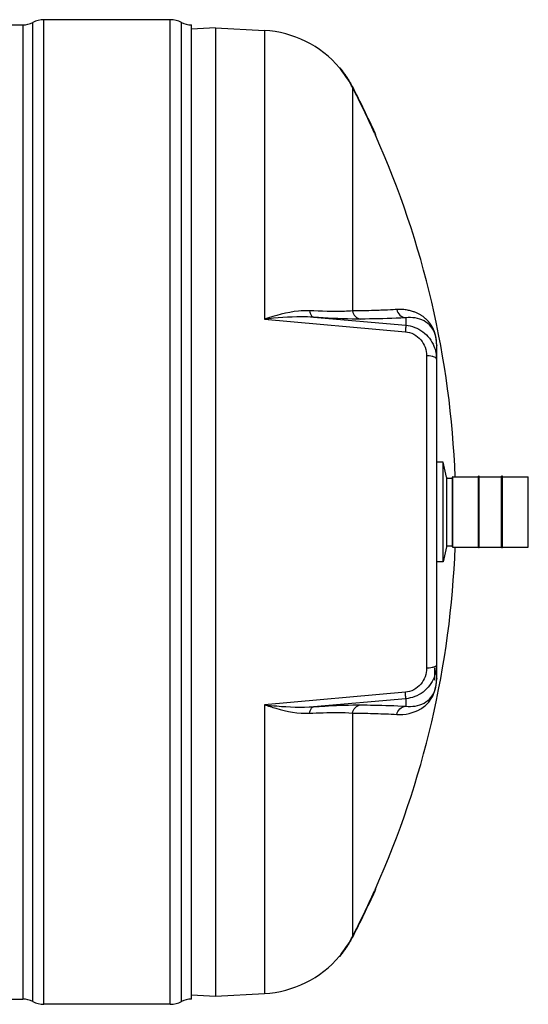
# Model space of a CAD drawing. Header units: millimetres. Extents: x 0 to 297, y 0 to 210.
# Tile 12 of 29: x 139 to 173, y 52 to 118. Entities that reach past the tile are written whole.
import ezdxf

# ---------------------------------------------------------------- set-up
doc = ezdxf.new("R2010")
doc.units = ezdxf.units.MM
doc.header["$LTSCALE"] = 16.335
doc.layers.get('0').update_dxf_attribs({"linetype": 'CONTINUOUS'})
doc.layers.add('08_SURFACES', color=7, linetype='CONTINUOUS')
doc.layers.add('AXES_REF', color=7, linetype='CONTINUOUS')

msp = doc.modelspace()

# ---------------------------------------------------------------- linework, layer by layer
at = {"color": 7, "linetype": 'Continuous'}
for p, q in [((42.302, 117.349), (139.039, 117.349)), ((148.939, 117.702), (140.454, 117.702)), ((150.354, 51.895), (150.354, 117.349)), ((151.966, 117.151), (150.354, 117.066)), ((151.966, 117.151), (155.256, 116.978)), ((151.966, 117.151), (151.966, 52.093)), ((166.816, 95.924), (166.816, 73.327)), ((167.495, 86.973), (167.495, 82.271)), ((167.495, 86.885), (167.891, 86.885)), ((167.891, 82.274), (167.891, 86.97)), ((169.687, 87.04), (169.63, 87.04)), ((169.63, 82.204), (169.63, 87.04)), ((169.687, 82.204), (169.687, 87.04)), ((171.243, 87.04), (171.186, 87.04)), ((171.186, 82.204), (171.186, 87.04)), ((171.243, 82.204), (171.243, 87.04)), ((167.495, 82.359), (167.891, 82.359)), ((169.687, 82.204), (169.63, 82.204)), ((171.243, 82.204), (171.186, 82.204)), ((166.674, 74.162), (166.674, 73.327)), ((166.816, 73.315), (166.816, 73.327)), ((42.302, 51.895), (139.039, 51.895)), ((150.358, 52.178), (151.966, 52.093)), ((151.966, 52.093), (155.256, 52.266)), ((148.939, 51.542), (140.454, 51.542))]:
    msp.add_line(p, q, dxfattribs=at)
at = {"color": 9, "linetype": 'Continuous'}
for p, q in [((139.039, 117.349), (139.039, 51.895)), ((139.705, 51.729), (139.705, 117.515)), ((140.454, 51.542), (140.454, 117.702)), ((148.939, 51.542), (148.939, 117.702)), ((149.688, 51.729), (149.688, 117.515)), ((155.256, 116.978), (155.256, 97.569)), ((163.146, 98.176), (163.086, 98.174)), ((155.256, 97.569), (164.726, 96.734)), ((158.568, 97.705), (164.75, 97.169)), ((164.75, 97.676), (164.75, 97.169)), ((166.824, 96), (166.823, 96.017)), ((166.83, 87.964), (166.83, 95.79)), ((166.146, 95.125), (166.146, 74.119)), ((167.905, 82.26), (167.905, 86.984)), ((172.968, 82.26), (172.968, 86.984)), ((166.83, 73.454), (166.83, 81.28)), ((164.726, 72.51), (155.256, 71.675)), ((155.256, 71.675), (155.256, 52.266)), ((164.75, 72.075), (158.568, 71.539)), ((164.75, 72.075), (164.75, 71.568)), ((163.085, 71.071), (163.146, 71.068))]:
    msp.add_line(p, q, dxfattribs=at)
for points in [[(166.823, 96.017), (166.822, 96.034), (166.82, 96.051), (166.819, 96.068), (166.818, 96.085), (166.816, 96.102), (166.814, 96.119), (166.813, 96.137), (166.811, 96.154), (166.809, 96.172), (166.807, 96.189), (166.804, 96.207), (166.802, 96.225), (166.799, 96.242), (166.797, 96.26), (166.794, 96.279), (166.791, 96.297), (166.788, 96.316), (166.785, 96.336), (166.781, 96.356), (166.777, 96.376), (166.773, 96.396), (166.769, 96.416), (166.765, 96.436), (166.761, 96.455), (166.756, 96.474), (166.752, 96.492), (166.748, 96.51), (166.743, 96.527), (166.739, 96.543), (166.735, 96.558), (166.731, 96.573), (166.727, 96.587), (166.723, 96.601), (166.719, 96.614), (166.715, 96.627), (166.712, 96.639), (166.708, 96.651), (166.704, 96.662), (166.7, 96.674), (166.697, 96.685), (166.693, 96.696), (166.689, 96.708), (166.685, 96.719), (166.681, 96.73), (166.677, 96.741), (166.673, 96.753), (166.669, 96.764), (166.664, 96.776), (166.66, 96.788), (166.655, 96.8), (166.65, 96.811), (166.646, 96.823), (166.641, 96.834), (166.636, 96.846), (166.631, 96.857), (166.627, 96.868), (166.622, 96.88), (166.617, 96.891), (166.611, 96.902), (166.606, 96.913), (166.601, 96.925), (166.596, 96.936), (166.59, 96.948), (166.584, 96.959), (166.578, 96.971), (166.572, 96.983), (166.566, 96.995), (166.56, 97.007), (166.553, 97.02), (166.547, 97.032), (166.54, 97.045), (166.533, 97.057), (166.525, 97.07), (166.518, 97.083), (166.51, 97.097), (166.502, 97.11), (166.494, 97.124), (166.485, 97.138), (166.476, 97.152), (166.467, 97.166), (166.458, 97.181), (166.448, 97.196), (166.438, 97.211), (166.427, 97.226), (166.416, 97.242), (166.405, 97.258), (166.393, 97.274), (166.381, 97.29), (166.369, 97.307), (166.355, 97.324), (166.342, 97.341), (166.328, 97.358), (166.313, 97.376), (166.298, 97.394), (166.282, 97.412), (166.266, 97.431), (166.248, 97.45), (166.231, 97.469), (166.212, 97.488), (166.193, 97.508), (166.173, 97.528), (166.152, 97.549), (166.13, 97.569), (166.107, 97.591), (166.082, 97.612), (166.057, 97.634), (166.03, 97.657), (166.002, 97.68), (165.973, 97.703), (165.943, 97.726), (165.911, 97.749), (165.878, 97.773), (165.843, 97.796), (165.808, 97.82), (165.771, 97.843), (165.732, 97.866), (165.693, 97.889), (165.652, 97.912), (165.609, 97.934), (165.565, 97.957), (165.52, 97.978), (165.473, 98), (165.423, 98.021), (165.372, 98.042), (165.318, 98.062), (165.262, 98.082), (165.204, 98.101), (165.142, 98.12), (165.078, 98.138), (165.011, 98.154), (164.941, 98.17), (164.867, 98.184), (164.791, 98.197), (164.711, 98.208), (164.627, 98.218), (164.54, 98.224), (164.449, 98.229), (164.353, 98.231), (164.254, 98.23), (164.15, 98.225)], [(166.83, 95.79), (166.83, 95.808), (166.83, 95.827), (166.83, 95.844), (166.83, 95.862), (166.829, 95.88), (166.829, 95.897), (166.828, 95.915), (166.828, 95.932), (166.827, 95.949), (166.826, 95.966), (166.825, 95.983), (166.824, 96)]]:
    msp.add_lwpolyline(points, dxfattribs=at)
at = {"color": 7, "linetype": 'Continuous'}
for centre, radius, start, end in [((139.039, 118.763), 1.414, 270, 298.07249), ((140.454, 116.111), 1.591, 90, 118.07249), ((148.939, 116.111), 1.591, 61.92751, 90), ((150.354, 118.763), 1.414, 241.92751, 270), ((154.886, 109.916), 7.071, 40.01694, 87), ((167.905, 86.97), 0.0141, 90, 180), ((172.968, 86.97), 0.0141, 0, 90), ((167.905, 82.274), 0.0141, 180, 270), ((172.968, 82.274), 0.0141, 270, 360), ((154.886, 59.328), 7.071, 273, 319.98306), ((139.039, 50.481), 1.414, 61.92751, 90), ((140.454, 53.133), 1.591, 241.92751, 270), ((148.939, 53.133), 1.591, 270, 298.07249), ((150.354, 50.481), 1.414, 90, 118.07249)]:
    msp.add_arc(centre, radius, start, end, dxfattribs=at)
at = {"color": 9, "linetype": 'Continuous'}
for centre, radius, start, end in [((167.379, 95.918), 0.563, 180.03931, 193.10282), ((167.379, 73.326), 0.563, 166.89718, 179.96068), ((163.307, 73.454), 3.524, 359.76731, 0.00032), ((163.367, 73.454), 3.464, 359.30207, 359.76772)]:
    msp.add_arc(centre, radius, start, end, dxfattribs=at)
for points, knots in [([(158.289, 98.143), (158.044, 98.155), (157.008, 98.11), (156.003, 97.821), (155.256, 97.569)], [0, 0, 0, 0, 0.237356, 1, 1, 1, 1]), ([(161.166, 98.134), (160.992, 98.119), (160.034, 98.07), (159.073, 98.105), (158.289, 98.143)], [0, 0, 0, 0, 0.181577, 1, 1, 1, 1]), ([(158.289, 98.143), (158.298, 98.086), (158.335, 97.92), (158.45, 97.725), (158.568, 97.705)], [0, 0, 0, 0, 0.324564, 1, 1, 1, 1]), ([(163.086, 98.174), (162.939, 98.168), (162.299, 98.148), (161.659, 98.138), (161.166, 98.134)], [0, 0, 0, 0, 0.229903, 1, 1, 1, 1]), ([(161.166, 98.134), (161.194, 97.995), (161.328, 97.731), (161.598, 97.599), (161.732, 97.584)], [0, 0, 0, 0, 0.513814, 1, 1, 1, 1]), ([(164.15, 98.225), (164.072, 98.22), (163.737, 98.2), (163.402, 98.185), (163.146, 98.176)], [0, 0, 0, 0, 0.233802, 1, 1, 1, 1]), ([(164.15, 98.225), (164.181, 98.084), (164.329, 97.817), (164.61, 97.69), (164.75, 97.676)], [0, 0, 0, 0, 0.505931, 1, 1, 1, 1]), ([(158.568, 97.705), (158.296, 97.726), (157.19, 97.76), (156.084, 97.665), (155.256, 97.569)], [0, 0, 0, 0, 0.246404, 1, 1, 1, 1]), ([(161.732, 97.584), (161.539, 97.583), (160.484, 97.594), (159.429, 97.652), (158.568, 97.705)], [0, 0, 0, 0, 0.182409, 1, 1, 1, 1]), ([(164.75, 97.676), (164.536, 97.662), (163.531, 97.61), (162.524, 97.591), (161.732, 97.584)], [0, 0, 0, 0, 0.213231, 1, 1, 1, 1]), ([(166.816, 95.924), (166.815, 96.333), (166.649, 96.99), (165.818, 97.627), (165.164, 97.721), (164.75, 97.676)], [0, 0, 0, 0, 0.400324, 0.592719, 1, 1, 1, 1]), ([(164.75, 97.169), (164.765, 97.13), (164.728, 96.978), (164.734, 96.837), (164.726, 96.734)], [0, 0, 0, 0, 0.292106, 1, 1, 1, 1]), ([(164.726, 96.734), (165.114, 96.7), (165.875, 96.298), (166.146, 95.503), (166.146, 95.125)], [0, 0, 0, 0, 0.508115, 1, 1, 1, 1]), ([(164.75, 97.169), (165.16, 97.134), (165.97, 96.826), (166.492, 96.139), (166.645, 95.763)], [0, 0, 0, 0, 0.503033, 1, 1, 1, 1]), ([(166.622, 95.053), (166.589, 95.064), (166.433, 95.107), (166.271, 95.123), (166.146, 95.125)], [0, 0, 0, 0, 0.217816, 1, 1, 1, 1]), ([(166.146, 74.119), (166.146, 73.742), (165.875, 72.946), (165.114, 72.544), (164.726, 72.51)], [0, 0, 0, 0, 0.491863, 1, 1, 1, 1]), ([(166.622, 74.191), (166.589, 74.18), (166.433, 74.137), (166.271, 74.121), (166.146, 74.119)], [0, 0, 0, 0, 0.217816, 1, 1, 1, 1]), ([(166.657, 73.51), (166.507, 73.127), (165.985, 72.425), (165.165, 72.111), (164.75, 72.075)], [0, 0, 0, 0, 0.496941, 1, 1, 1, 1]), ([(164.15, 71.019), (164.698, 70.985), (165.562, 71.165), (166.597, 72.055), (166.824, 72.89), (166.83, 73.411)], [0, 0, 0, 0, 0.410948, 0.610461, 1, 1, 1, 1]), ([(164.75, 71.568), (165.164, 71.523), (165.817, 71.617), (166.647, 72.253), (166.814, 72.907), (166.816, 73.315)], [0, 0, 0, 0, 0.407642, 0.600153, 1, 1, 1, 1]), ([(164.75, 72.075), (164.765, 72.114), (164.728, 72.266), (164.734, 72.407), (164.726, 72.51)], [0, 0, 0, 0, 0.292106, 1, 1, 1, 1]), ([(155.256, 71.675), (155.513, 71.588), (156.494, 71.281), (157.53, 71.064), (158.289, 71.101)], [0, 0, 0, 0, 0.262606, 1, 1, 1, 1]), ([(155.256, 71.675), (155.534, 71.643), (156.633, 71.529), (157.745, 71.477), (158.568, 71.539)], [0, 0, 0, 0, 0.2535, 1, 1, 1, 1]), ([(158.289, 71.101), (158.298, 71.158), (158.335, 71.324), (158.45, 71.519), (158.568, 71.539)], [0, 0, 0, 0, 0.324564, 1, 1, 1, 1]), ([(158.568, 71.539), (158.899, 71.559), (159.952, 71.619), (161.008, 71.666), (161.732, 71.66)], [0, 0, 0, 0, 0.314012, 1, 1, 1, 1]), ([(161.166, 71.11), (161.194, 71.249), (161.328, 71.513), (161.598, 71.646), (161.732, 71.66)], [0, 0, 0, 0, 0.513814, 1, 1, 1, 1]), ([(161.732, 71.66), (162.02, 71.657), (163.027, 71.644), (164.033, 71.613), (164.75, 71.568)], [0, 0, 0, 0, 0.286499, 1, 1, 1, 1]), ([(164.15, 71.019), (164.181, 71.16), (164.329, 71.427), (164.61, 71.554), (164.75, 71.568)], [0, 0, 0, 0, 0.505931, 1, 1, 1, 1]), ([(158.289, 71.101), (158.591, 71.116), (159.549, 71.152), (160.512, 71.168), (161.166, 71.11)], [0, 0, 0, 0, 0.31546, 1, 1, 1, 1]), ([(161.166, 71.11), (161.338, 71.109), (161.978, 71.101), (162.618, 71.087), (163.085, 71.071)], [0, 0, 0, 0, 0.269967, 1, 1, 1, 1]), ([(163.146, 71.068), (163.235, 71.065), (163.57, 71.052), (163.904, 71.035), (164.15, 71.019)], [0, 0, 0, 0, 0.266158, 1, 1, 1, 1])]:
    msp.add_open_spline(points, degree=3, knots=knots, dxfattribs=at)
for points in [[(166.645, 95.763), (166.757, 95.489), (166.816, 95.188), (166.816, 94.892)], [(166.746, 94.993), (166.708, 95.019), (166.665, 95.038), (166.622, 95.053)], [(166.816, 94.892), (166.816, 94.933), (166.78, 94.97), (166.746, 94.993)], [(166.746, 74.251), (166.708, 74.225), (166.665, 74.207), (166.622, 74.191)], [(166.816, 74.352), (166.816, 74.067), (166.761, 73.776), (166.657, 73.51)], [(166.816, 74.352), (166.816, 74.311), (166.78, 74.274), (166.746, 74.251)]]:
    msp.add_open_spline(points, degree=3, dxfattribs=at)
at = {"layer": '08_SURFACES', "color": 7, "linetype": 'Continuous'}
for p, q in [((160.302, 114.463), (160.339, 114.463)), ((162.658, 110.079), (162.721, 109.938)), ((162.75, 109.942), (162.689, 110.079)), ((162.694, 109.997), (162.708, 109.967)), ((162.72, 109.941), (162.721, 109.938)), ((162.721, 109.938), (162.752, 109.938)), ((162.752, 109.939), (162.75, 109.942)), ((162.752, 109.938), (162.751, 109.941)), ((162.721, 59.306), (162.658, 59.165)), ((162.668, 59.187), (162.658, 59.165)), ((162.678, 59.208), (162.668, 59.187)), ((162.689, 59.165), (162.752, 59.305)), ((162.721, 59.306), (162.752, 59.306)), ((162.751, 59.304), (162.752, 59.306)), ((160.302, 54.781), (160.339, 54.781)), ((160.34, 54.782), (160.389, 54.842))]:
    msp.add_line(p, q, dxfattribs=at)
at = {"layer": '08_SURFACES', "color": 9, "linetype": 'Continuous'}
for p, q in [((160.453, 114.322), (160.417, 114.322)), ((161.166, 113.167), (161.166, 98.134)), ((162.689, 110.079), (162.658, 110.079)), ((161.166, 71.11), (161.166, 56.077)), ((162.689, 59.165), (162.658, 59.165)), ((160.453, 54.922), (160.417, 54.922))]:
    msp.add_line(p, q, dxfattribs=at)
at = {"layer": '08_SURFACES', "color": 7, "linetype": 'Continuous'}
for points in [[(162.658, 110.079), (162.668, 110.057), (162.677, 110.036), (162.686, 110.016), (162.694, 109.997)], [(162.712, 110.029), (162.701, 110.054), (162.689, 110.079)], [(162.738, 109.969), (162.73, 109.987), (162.721, 110.007), (162.712, 110.029)], [(162.751, 109.941), (162.749, 109.946), (162.744, 109.956)], [(162.702, 59.263), (162.695, 59.247), (162.686, 59.229), (162.678, 59.208)], [(162.689, 59.165), (162.701, 59.19), (162.712, 59.215), (162.721, 59.237), (162.73, 59.257), (162.738, 59.275)], [(162.717, 59.297), (162.713, 59.289), (162.708, 59.277)], [(162.721, 59.306), (162.721, 59.306), (162.72, 59.303)], [(162.744, 59.288), (162.749, 59.298), (162.751, 59.304)]]:
    msp.add_lwpolyline(points, dxfattribs=at)
for centre, radius, start, end in [((153.969, 109.18), 8.247, 38.73931, 39.0554), ((154.851, 109.888), 7.117, 38.54221, 38.73749), ((154.875, 109.909), 7.085, 28.62261, 38.53029), ((154.889, 109.919), 7.096, 38.02928, 38.35813), ((154.887, 109.917), 7.098, 37.4854, 38.02927), ((154.884, 109.915), 7.102, 35.82884, 37.48533), ((154.885, 109.915), 7.101, 35.37202, 35.82885), ((154.887, 109.917), 7.099, 33.89364, 35.37201), ((154.886, 109.916), 7.099, 33.49973, 33.89358), ((154.886, 109.916), 7.1, 31.81577, 33.49969), ((154.887, 109.917), 7.098, 31.30007, 31.81572), ((154.885, 109.916), 7.1, 29.63281, 31.2999), ((154.883, 109.915), 7.103, 29.15652, 29.63288), ((154.885, 109.916), 7.1, 27.5518, 29.1566), ((154.887, 109.917), 7.07, 27.3719, 28.61356), ((106.03, 84.622), 62.087, 24.20633, 27.37178), ((154.89, 109.918), 7.095, 27.37178, 27.55164), ((106.03, 84.622), 62.115, 24.1946, 27.37178), ((106.03, 84.622), 62.087, 2.18018, 24.06325), ((106.03, 84.622), 62.087, 335.93675, 357.81982), ((106.03, 84.622), 62.087, 332.62822, 335.79367), ((106.03, 84.622), 62.115, 332.62822, 335.8054), ((154.875, 59.335), 7.085, 321.46972, 331.37737), ((154.886, 59.328), 7.1, 326.50028, 328.18431), ((154.887, 59.327), 7.098, 328.18436, 328.69992), ((154.885, 59.328), 7.1, 328.70008, 330.36715), ((154.883, 59.329), 7.103, 330.36708, 330.84355), ((154.885, 59.328), 7.1, 330.84347, 332.44818), ((154.887, 59.327), 7.07, 331.38642, 332.6281), ((154.89, 59.326), 7.095, 332.44834, 332.62822), ((154.889, 59.325), 7.096, 321.64187, 321.97067), ((154.887, 59.327), 7.098, 321.97068, 322.51474), ((154.884, 59.329), 7.102, 322.51481, 324.17112), ((154.885, 59.329), 7.101, 324.17111, 324.62808), ((154.887, 59.328), 7.099, 324.62809, 326.10646), ((154.886, 59.328), 7.099, 326.10652, 326.50024)]:
    msp.add_arc(centre, radius, start, end, dxfattribs=at)
for points, knots in [([(160.302, 114.463), (160.3, 114.466), (160.35, 114.406), (160.352, 114.403), (160.373, 114.376)], [0, 0, 0, 0, 0.082232, 1, 1, 1, 1]), ([(160.453, 114.322), (160.44, 114.338), (160.403, 114.385), (160.365, 114.432), (160.34, 114.462)], [0, 0, 0, 0, 0.344543, 1, 1, 1, 1]), ([(160.417, 54.922), (160.404, 54.906), (160.366, 54.859), (160.328, 54.811), (160.302, 54.781)], [0, 0, 0, 0, 0.341613, 1, 1, 1, 1]), ([(160.389, 54.842), (160.4, 54.855), (160.421, 54.882), (160.442, 54.909), (160.453, 54.922)], [0, 0, 0, 0, 0.497992, 1, 1, 1, 1])]:
    msp.add_open_spline(points, degree=3, knots=knots, dxfattribs=at)
at = {"layer": 'AXES_REF', "color": 7, "linetype": 'Continuous'}
for p, q in [((167.275, 87.964), (166.816, 87.964)), ((167.275, 81.28), (167.275, 87.964)), ((167.495, 86.973), (167.275, 87.964)), ((167.905, 86.984), (169.63, 86.984)), ((169.687, 86.984), (171.186, 86.984)), ((171.243, 86.984), (172.968, 86.984)), ((167.495, 82.271), (167.275, 81.28)), ((167.905, 82.26), (169.63, 82.26)), ((169.687, 82.26), (171.186, 82.26)), ((171.243, 82.26), (172.968, 82.26)), ((167.275, 81.28), (166.816, 81.28))]:
    msp.add_line(p, q, dxfattribs=at)

doc.saveas('drawing.dxf')
